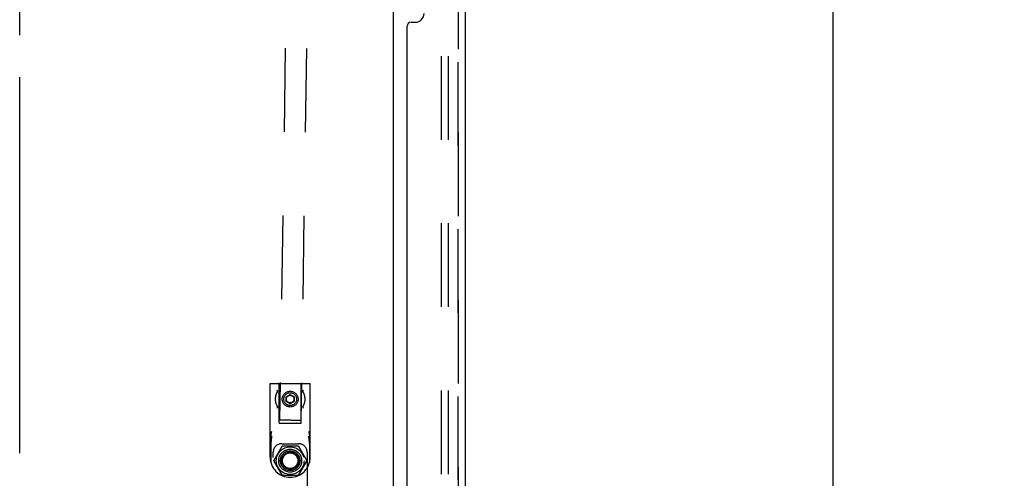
# Model space of a CAD drawing. Header units: inches. Extents: x 0 to 224, y 0 to 145.
# Tile 30 of 45: x 46.78 to 61.28, y 88.48 to 95.22. Entities that reach past the tile are written whole.
import ezdxf

# ---------------------------------------------------------------- set-up
doc = ezdxf.new("R2010")
doc.units = ezdxf.units.IN
doc.header["$LTSCALE"] = 12.302632
doc.header["$MEASUREMENT"] = 0
doc.linetypes.add('HIDDEN', pattern=[0.2, 0.1, -0.1])
doc.linetypes.add('PHANTOM', pattern=[0.8, 0.45, -0.05, 0.1, -0.05, 0.1, -0.05])
doc.layers.get('0').update_dxf_attribs({"linetype": 'CONTINUOUS'})
for name, color, linetype in [('DEFAULT_2', 8, 'HIDDEN'), ('DIMENSIONS', 7, 'CONTINUOUS'), ('DOOR_2_ASSEMBLY', 7, 'CONTINUOUS'), ('DOOR_3_ASSEMBLY', 7, 'CONTINUOUS'), ('MAIN_DOOR_ASSEMBLY', 7, 'CONTINUOUS')]:
    doc.layers.add(name, color=color, linetype=linetype)
doc.styles.get("Standard").update_dxf_attribs({"font": 'arial.ttf'})
doc.dimstyles.new('DIMSTYLE_1', dxfattribs={"dimtxt": 0.986842, "dimasz": 1.315789, "dimexe": 0.09, "dimexo": 0.07, "dimgap": 0.0375, "dimtad": 0, "dimtih": 1, "dimtoh": 1, "dimzin": 4, "dimdsep": 46, "dimtxsty": 'Standard', "dimblk": '_FILLED', "dimblk1": '_FILLED', "dimblk2": '_FILLED', "dimcen": 0.09, "dimadec": 3, "dimazin": 1, "dimtfac": 1, "dimtdec": 3, "dimtofl": 0, "dimtmove": 0, "dimatfit": 3, "dimldrblk": '_FILLED', "dimfxl": 0, "dimtolj": 1, "dimtzin": 4, "dimarcsym": 0})

# ---------------------------------------------------------------- blocks, each defined once
blk = doc.blocks.new('_FILLED')
at = {"color": 0, "linetype": 'ByBlock'}
blk.add_solid([(0, 0), (-1, 0.2), (-1, -0.2)], dxfattribs=at)
blk = doc.blocks.new('*D11')
at = {"layer": 'DIMENSIONS', "color": 2, "linetype": 'Continuous'}
for p, q in [((54.015, 123.336), (59.938, 123.336)), ((58.754, 123.336), (58.754, 87.817)), ((58.754, 48.836), (58.754, 84.363)), ((54.015, 48.836), (59.938, 48.836))]:
    blk.add_line(p, q, dxfattribs=at)
at = {"layer": 'DIMENSIONS', "color": 2, "linetype": 'Continuous', "xscale": 1.3157894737, "yscale": 1.3157894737, "zscale": 1.3157894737}
for p, rotation in [((58.754, 123.336), 90), ((58.754, 48.836), 270)]:
    blk.add_blockref('_FILLED', p, dxfattribs=dict(at, rotation=rotation))
at = {"layer": 'DIMENSIONS', "color": 2, "linetype": 'Continuous', "insert": (58.754, 87.323), "char_height": 0.9868, "width": 5.04794, "attachment_point": 2, "line_spacing_factor": 0.9}
blk.add_mtext('74.50\\PDOORS', dxfattribs=at)

msp = doc.modelspace()

# ---------------------------------------------------------------- linework, layer by layer
at = {"color": 7, "linetype": 'PHANTOM'}
msp.add_line((46.782, 39.633), (46.782, 130.243), dxfattribs=at)
at = {"color": 7, "linetype": 'Continuous'}
msp.add_line((52.282, 122.793), (52.282, 49.378), dxfattribs=at)
at = {"layer": 'DEFAULT_2', "color": 8, "linetype": 'HIDDEN'}
for p, q in [((51.139, 124.327), (50.609, 89.331)), ((51.452, 124.323), (50.921, 89.327)), ((52.991, 49.169), (52.991, 123.002)), ((53.095, 49.169), (53.095, 123.002)), ((50.469, 89.871), (51.059, 89.871)), ((50.469, 88.786), (50.469, 89.871)), ((50.602, 89.286), (50.602, 89.861)), ((50.927, 89.286), (50.927, 89.861)), ((51.059, 88.786), (51.059, 89.871)), ((50.705, 89.675), (50.764, 89.709)), ((50.705, 89.607), (50.705, 89.675)), ((50.764, 89.573), (50.705, 89.607)), ((50.764, 89.709), (50.823, 89.675)), ((50.823, 89.607), (50.764, 89.573)), ((50.823, 89.675), (50.823, 89.607)), ((50.663, 89.33), (50.647, 89.331)), ((50.681, 89.33), (50.663, 89.33)), ((50.765, 89.329), (50.754, 89.329)), ((50.921, 89.327), (50.897, 89.327)), ((50.921, 89.327), (50.921, 89.327)), ((50.602, 89.286), (50.927, 89.286)), ((50.48, 89.075), (50.48, 88.707)), ((51.049, 89.075), (51.049, 88.707)), ((50.481, 88.99), (50.481, 88.705)), ((50.514, 83.86), (50.514, 88.86)), ((50.639, 88.942), (50.522, 88.74)), ((50.639, 88.985), (50.889, 88.985)), ((50.643, 88.946), (50.648, 88.937)), ((50.881, 88.947), (50.648, 88.947)), ((50.886, 88.946), (50.881, 88.937)), ((51.007, 88.74), (50.89, 88.942)), ((51.014, 88.86), (51.014, 87.055)), ((51.048, 88.99), (51.048, 88.705)), ((50.531, 88.735), (50.521, 88.735)), ((50.522, 88.73), (50.639, 88.528)), ((50.89, 88.528), (51.007, 88.73)), ((51.008, 88.735), (50.998, 88.735)), ((50.648, 88.533), (50.643, 88.524)), ((50.648, 88.523), (50.881, 88.523)), ((50.881, 88.533), (50.886, 88.524))]:
    msp.add_line(p, q, dxfattribs=at)
for points in [[(50.578, 89.756), (50.578, 89.757), (50.578, 89.759), (50.578, 89.761), (50.577, 89.763), (50.577, 89.765), (50.575, 89.767), (50.574, 89.769), (50.572, 89.771)], [(50.577, 89.755), (50.577, 89.755), (50.578, 89.755), (50.578, 89.755), (50.578, 89.756), (50.578, 89.756)], [(50.577, 89.753), (50.577, 89.754), (50.577, 89.755)], [(50.951, 89.756), (50.951, 89.757), (50.95, 89.759), (50.951, 89.761), (50.951, 89.763), (50.952, 89.765), (50.954, 89.767), (50.955, 89.769), (50.957, 89.771)], [(50.951, 89.756), (50.951, 89.756), (50.951, 89.755), (50.951, 89.755), (50.951, 89.755), (50.952, 89.755), (50.952, 89.754), (50.952, 89.753)], [(50.578, 89.521), (50.578, 89.519), (50.577, 89.517), (50.575, 89.515), (50.574, 89.513), (50.572, 89.51)], [(50.579, 89.525), (50.578, 89.525), (50.578, 89.526), (50.578, 89.526), (50.577, 89.527), (50.577, 89.528), (50.577, 89.528)], [(50.579, 89.525), (50.579, 89.524), (50.578, 89.521)], [(50.951, 89.526), (50.951, 89.524), (50.95, 89.523), (50.951, 89.521), (50.951, 89.519), (50.952, 89.517), (50.954, 89.515), (50.955, 89.513), (50.957, 89.51)], [(50.952, 89.527), (50.951, 89.527), (50.951, 89.526), (50.951, 89.526), (50.951, 89.526), (50.951, 89.526)], [(50.952, 89.528), (50.952, 89.528), (50.952, 89.527)], [(50.647, 89.331), (50.61, 89.331), (50.609, 89.331), (50.609, 89.331)], [(50.711, 89.33), (50.69, 89.33), (50.681, 89.33)], [(50.754, 89.329), (50.732, 89.329), (50.721, 89.329), (50.711, 89.33)], [(50.809, 89.328), (50.787, 89.328), (50.776, 89.329), (50.765, 89.329)], [(50.84, 89.328), (50.82, 89.328), (50.809, 89.328)], [(50.867, 89.327), (50.85, 89.328), (50.84, 89.328)], [(50.897, 89.327), (50.876, 89.327), (50.867, 89.327)], [(50.48, 89.075), (50.48, 89.085), (50.481, 89.096), (50.482, 89.107), (50.483, 89.119), (50.485, 89.131), (50.487, 89.143), (50.49, 89.156), (50.493, 89.169)], [(51.036, 89.169), (51.039, 89.158), (51.041, 89.148), (51.043, 89.138), (51.045, 89.128), (51.046, 89.119), (51.047, 89.11), (51.048, 89.1), (51.048, 89.092), (51.049, 89.083), (51.049, 89.075)], [(50.494, 89.098), (50.491, 89.085), (50.489, 89.073), (50.487, 89.062), (50.485, 89.05), (50.484, 89.039), (50.483, 89.029), (50.482, 89.019), (50.481, 89.009), (50.481, 88.999), (50.481, 88.99)], [(51.048, 88.99), (51.048, 88.999), (51.048, 89.009), (51.047, 89.019), (51.046, 89.029), (51.045, 89.04), (51.044, 89.05), (51.042, 89.062), (51.04, 89.073), (51.038, 89.085), (51.035, 89.098)]]:
    msp.add_lwpolyline(points, dxfattribs=at)
for centre, radius in [((50.764, 89.641), 0.116), ((50.764, 89.641), 0.0935), ((50.764, 89.641), 0.0563), ((50.764, 88.735), 0.204), ((50.764, 88.735), 0.169), ((50.764, 88.735), 0.145), ((50.764, 88.735), 0.126), ((50.764, 88.735), 0.125), ((50.764, 88.735), 0.124), ((50.764, 88.735), 0.114)]:
    msp.add_circle(centre, radius, dxfattribs=at)
for centre, radius, start, end in [((50.764, 89.641), 0.219, 149.0495, 210.9521), ((50.592, 89.861), 0.01, 0, 90), ((50.937, 89.861), 0.01, 90, 180), ((50.764, 89.641), 0.219, 329.0483, 30.9494), ((50.639, 88.86), 0.125, 90, 180), ((50.648, 88.937), 0.01, 90, 150), ((50.881, 88.937), 0.01, 30, 90), ((50.889, 88.86), 0.125, 0, 90), ((50.764, 88.786), 0.295, 180, 360), ((50.531, 88.735), 0.01, 150, 210), ((50.998, 88.735), 0.01, 330, 30), ((50.648, 88.533), 0.01, 210, 270), ((50.881, 88.533), 0.01, 270, 330)]:
    msp.add_arc(centre, radius, start, end, dxfattribs=at)
at = {"layer": 'DOOR_2_ASSEMBLY', "color": 8, "linetype": 'HIDDEN'}
msp.add_line((53.236, 123.089), (53.236, 49.082), dxfattribs=at)
at = {"layer": 'DOOR_3_ASSEMBLY', "color": 8, "linetype": 'HIDDEN'}
msp.add_line((53.236, 49.082), (53.236, 123.089), dxfattribs=at)
at = {"layer": 'DOOR_3_ASSEMBLY', "color": 3, "linetype": 'Continuous'}
for p, q in [((53.34, 96.336), (53.34, 75.836)), ((52.486, 77.043), (52.486, 95.128)), ((52.546, 95.188), (52.606, 95.188))]:
    msp.add_line(p, q, dxfattribs=at)
for centre, radius, start, end in [((52.606, 95.318), 0.13, 270, 360), ((52.546, 95.128), 0.06, 90, 180)]:
    msp.add_arc(centre, radius, start, end, dxfattribs=at)
at = {"layer": 'MAIN_DOOR_ASSEMBLY', "color": 8, "linetype": 'HIDDEN'}
msp.add_line((53.236, 49.082), (53.236, 123.089), dxfattribs=at)

# ---------------------------------------------------------------- dimensions: what is measured, and where the dimension line sits
at = {"layer": 'DIMENSIONS', "color": 2, "linetype": 'Continuous'}
dim = msp.add_linear_dim(base=(58.754, 123.336), p1=(53.945, 48.836), p2=(53.945, 123.336), angle=90, text='<>\\PDOORS', dimstyle='DIMSTYLE_1', dxfattribs=at)
dim.commit()
dim.dimension.update_dxf_attribs({"geometry": '*D11', "text_midpoint": (58.754, 86.09), "dimtype": 160})

doc.saveas('drawing.dxf')
